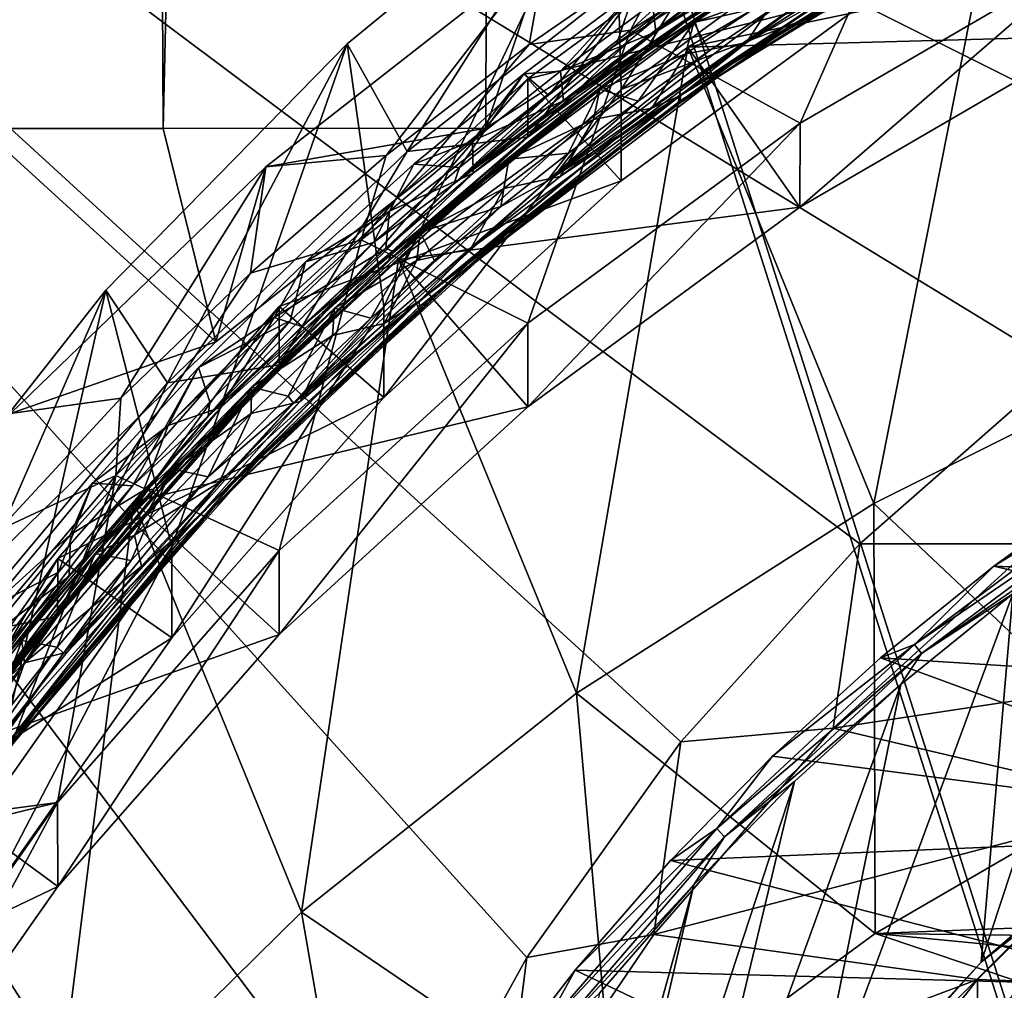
# Model space of a CAD drawing. Header units: metres. Extents: x -22 to 22, y 0 to 204.
# Tile 67 of 256: x -9.07 to -5.57, y 23.6 to 27.05. Entities that reach past the tile are written whole.
import ezdxf

# ---------------------------------------------------------------- set-up
doc = ezdxf.new("R2010")
doc.units = ezdxf.units.M
doc.layers.add('solid_002_SW0002', color=7, linetype='CONTINUOUS')
doc.layers.add('solid_002_SW0002_01', color=7, linetype='CONTINUOUS')

msp = doc.modelspace()

# ---------------------------------------------------------------- linework, layer by layer
at = {"layer": 'solid_002_SW0002'}
for points in [[(-9.686005, 26.66, 204.129562), (-10.630569, 87.865463, 203.982971), (-8.921941, 87.865463, 203.380829)], [(-9.205928, 26.66, 203.952621), (-9.686005, 26.66, 204.129562), (-8.921941, 87.865463, 203.380829)], [(-8.561248, 26.66, 203.730957), (-9.205928, 26.66, 203.952621), (-8.921941, 87.865463, 203.380829)], [(-8.561248, 26.66, 203.730957), (-8.921941, 87.865463, 203.380829), (-7.177876, 87.865463, 202.884537)], [(-7.415728, 26.660282, 203.381119), (-8.561248, 26.66, 203.730957), (-7.177876, 87.865463, 202.884537)], [(-6.472106, 27.265345, 203.126556), (-7.415728, 26.660282, 203.381119), (-7.177876, 87.865463, 202.884537)], [(-10.401688, 38.78968, 222.258194), (-0.000125, 39.062069, 222.530045), (-0.000125, 6.009099, 222.530045)], [(-10.452005, 38.787876, 222.256866), (-10.401688, 38.78968, 222.258194), (-0.000125, 6.009099, 222.530045)], [(-10.250982, 9.179632, 222.262131), (-10.452005, 38.787876, 222.256866), (-0.000125, 6.009099, 222.530045)], [(15.431576, 33.648762, 223.952362), (-15.431306, 33.548271, 223.951843), (-15.319921, 9.159238, 223.824142)], [(-13.809333, 30.964565, 211.285019), (-8.497234, 19.261026, 214.276962), (-8.466165, 20.199457, 214.024673)], [(-11.075729, 19.153803, 214.375595), (-8.497234, 19.261026, 214.276962), (-13.809333, 30.964565, 211.285019)], [(-13.809333, 30.964565, 211.285019), (-8.466165, 20.199457, 214.024673), (-8.326499, 21.119349, 213.774399)], [(-13.809333, 30.964565, 211.285019), (-8.326499, 21.119349, 213.774399), (-8.077396, 22.023609, 213.52536)], [(-13.809333, 30.964565, 211.285019), (-8.077396, 22.023609, 213.52536), (-7.724753, 22.890469, 213.283524)], [(-13.809333, 30.964565, 211.285019), (-7.724753, 22.890469, 213.283524), (-7.27027, 23.715725, 213.050079)], [(-13.809333, 30.964565, 211.285019), (-7.27027, 23.715725, 213.050079), (-6.722707, 24.482187, 212.829865)], [(-13.809333, 30.964565, 211.285019), (-6.722707, 24.482187, 212.829865), (-6.087224, 25.18458, 212.62442)], [(-13.809333, 30.964565, 211.285019), (-6.087224, 25.18458, 212.62442), (-5.372147, 25.811569, 212.437042)], [(-13.809333, 30.964565, 211.285019), (-5.372147, 25.811569, 212.437042), (-4.589038, 26.354868, 212.270233)], [(-13.809333, 30.964565, 211.285019), (-4.589038, 26.354868, 212.270233), (-3.743246, 26.809376, 212.125519)], [(-13.809333, 30.964565, 211.285019), (-3.743246, 26.809376, 212.125519), (-2.852415, 27.166262, 212.005737)], [(-6.935052, 26.797539, 209.956665), (-6.959676, 27.73785, 209.704697), (-5.929723, 28.412813, 209.523849)], [(-6.008324, 27.476284, 209.774796), (-6.935052, 26.797539, 209.956665), (-5.929723, 28.412813, 209.523849)], [(-4.91412, 25.889917, 196.155457), (-5.589537, 27.592836, 203.790726), (-4.417859, 28.116138, 203.650497)], [(-7.778106, 26.027437, 210.16301), (-7.908118, 26.960035, 209.913116), (-6.959676, 27.73785, 209.704697)], [(-7.695002, 26.578527, 207.728653), (-6.959676, 27.73785, 209.704697), (-7.908118, 26.960035, 209.913116)], [(-6.935052, 26.797539, 209.956665), (-7.778106, 26.027437, 210.16301), (-6.959676, 27.73785, 209.704697)], [(-6.759531, 27.310246, 207.532593), (-6.959676, 27.73785, 209.704697), (-7.695002, 26.578527, 207.728653)], [(-6.901528, 27.008532, 205.469421), (-6.733151, 27.324919, 205.156601), (-6.187233, 27.662113, 205.066254)], [(-5.869868, 27.652624, 205.296844), (-6.901528, 27.008532, 205.469421), (-6.187233, 27.662113, 205.066254)], [(-5.723055, 27.660645, 206.991425), (-6.703855, 27.042482, 207.173096), (-6.135728, 27.441326, 207.091919)], [(-5.723055, 27.660645, 206.991425), (-6.350715, 27.269981, 207.075577), (-6.703855, 27.042482, 207.173096)], [(-6.299302, 26.678919, 205.226166), (-6.901528, 27.008532, 205.469421), (-5.869868, 27.652624, 205.296844)], [(-6.299302, 26.678919, 205.226166), (-5.869868, 27.652624, 205.296844), (-5.257773, 27.284222, 205.06398)], [(-6.824737, 26.965206, 207.063675), (-5.848917, 27.595247, 206.878769), (-6.811472, 27.002581, 207.030853)], [(-5.870752, 27.565525, 206.91748), (-5.848917, 27.595247, 206.878769), (-6.824737, 26.965206, 207.063675)], [(-5.848917, 27.595247, 206.878769), (-6.475506, 27.23414, 206.96312), (-6.811472, 27.002581, 207.030853)], [(-6.038119, 25.328268, 196.305954), (-6.698517, 26.948174, 203.963455), (-5.589537, 27.592836, 203.790726)], [(-4.154926, 27.479124, 203.821182), (-5.589537, 27.592836, 203.790726), (-6.698517, 26.948174, 203.963455)], [(-4.91412, 25.889917, 196.155457), (-6.038119, 25.328268, 196.305954), (-5.589537, 27.592836, 203.790726)], [(-6.843242, 26.932913, 207.103104), (-5.870752, 27.565525, 206.91748), (-6.824737, 26.965206, 207.063675)], [(-6.497749, 27.167707, 207.069656), (-5.870752, 27.565525, 206.91748), (-6.843242, 26.932913, 207.103104)], [(-7.266963, 26.628372, 207.879669), (-7.266074, 26.835869, 208.652298), (-6.300061, 27.545233, 208.462219)], [(-6.299302, 27.338907, 207.689285), (-7.266963, 26.628372, 207.879669), (-6.300061, 27.545233, 208.462219)], [(-6.008378, 27.152723, 208.567398), (-6.300061, 27.545233, 208.462219), (-7.266074, 26.835869, 208.652298)], [(-5.478396, 27.533953, 205.98111), (-6.472556, 26.941084, 206.155884), (-5.963524, 27.285307, 206.0905)], [(-5.478396, 27.533953, 205.98111), (-6.350262, 27.008873, 206.099915), (-6.472556, 26.941084, 206.155884)], [(-5.478396, 27.533953, 205.98111), (-5.832278, 27.325838, 206.006622), (-6.350262, 27.008873, 206.099915)], [(-6.008378, 27.152723, 208.567398), (-6.935052, 26.797539, 209.956665), (-6.008324, 27.476284, 209.774796)], [(-4.154926, 27.479124, 203.821182), (-6.698517, 26.948174, 203.963455), (-5.256842, 26.986977, 203.953064)], [(-6.574963, 26.855249, 206.114243), (-5.592296, 27.456179, 205.937347), (-5.746036, 27.376686, 205.925659)], [(-5.832278, 27.325838, 206.006622), (-5.592296, 27.456179, 205.937347), (-6.574963, 26.855249, 206.114243)], [(-6.703855, 27.042482, 207.173096), (-7.095085, 26.778818, 207.285812), (-6.135728, 27.441326, 207.091919)], [(-6.135728, 27.441326, 207.091919), (-7.095085, 26.778818, 207.285812), (-6.588895, 27.180155, 207.199371)], [(-6.724697, 26.776419, 206.072067), (-5.743224, 27.395208, 205.890259), (-6.490848, 26.963812, 205.995361)], [(-5.746036, 27.376686, 205.925659), (-5.743224, 27.395208, 205.890259), (-6.724697, 26.776419, 206.072067)], [(-5.743224, 27.395208, 205.890259), (-6.144955, 27.184965, 205.930466), (-6.490848, 26.963812, 205.995361)], [(-6.725182, 26.75741, 206.10762), (-5.746036, 27.376686, 205.925659), (-6.724697, 26.776419, 206.072067)], [(-6.574963, 26.855249, 206.114243), (-5.746036, 27.376686, 205.925659), (-6.725182, 26.75741, 206.10762)], [(-6.759531, 27.310246, 207.532593), (-7.695002, 26.578527, 207.728653), (-7.266963, 26.628372, 207.879669)], [(-6.759531, 27.310246, 207.532593), (-7.266963, 26.628372, 207.879669), (-6.299302, 27.338907, 207.689285)], [(-6.733151, 27.324919, 205.156601), (-7.26198, 26.95784, 205.254959), (-7.199987, 27.303221, 205.162415)], [(-6.901528, 27.008532, 205.469421), (-7.26198, 26.95784, 205.254959), (-6.733151, 27.324919, 205.156601)], [(-6.350262, 27.008873, 206.099915), (-5.832278, 27.325838, 206.006622), (-6.574963, 26.855249, 206.114243)], [(-7.199987, 27.303221, 205.162415), (-8.197409, 26.523388, 205.371368), (-7.415728, 26.660282, 203.381119)], [(-7.769474, 26.564013, 205.360489), (-8.197409, 26.523388, 205.371368), (-7.199987, 27.303221, 205.162415)], [(-7.26198, 26.95784, 205.254959), (-7.769474, 26.564013, 205.360489), (-7.199987, 27.303221, 205.162415)], [(-7.199987, 27.303221, 205.162415), (-7.415728, 26.660282, 203.381119), (-6.472106, 27.265345, 203.126556)], [(-6.472556, 26.941084, 206.155884), (-6.931917, 26.641991, 206.279083), (-5.963524, 27.285307, 206.0905)], [(-5.963524, 27.285307, 206.0905), (-6.931917, 26.641991, 206.279083), (-6.240304, 27.14879, 206.16156)], [(-6.300068, 26.380541, 204.115555), (-6.299302, 26.678919, 205.226166), (-5.257773, 27.284222, 205.06398)], [(-5.256842, 26.986977, 203.953064), (-6.300068, 26.380541, 204.115555), (-5.257773, 27.284222, 205.06398)], [(-6.703855, 27.042482, 207.173096), (-6.350715, 27.269981, 207.075577), (-6.848903, 26.92692, 207.175995)], [(-6.848903, 26.92692, 207.175995), (-6.350715, 27.269981, 207.075577), (-6.497749, 27.167707, 207.069656)], [(-6.370816, 27.147623, 205.881042), (-6.335897, 27.261387, 206.216202), (-6.677509, 27.036325, 206.282181)], [(-6.365206, 27.106571, 206.196838), (-6.677509, 27.036325, 206.282181), (-6.335897, 27.261387, 206.216202)], [(-6.823622, 27.103146, 206.940903), (-6.811472, 27.002581, 207.030853), (-6.475506, 27.23414, 206.96312)], [(-7.095085, 26.778818, 207.285812), (-7.528942, 26.463202, 207.408463), (-6.588895, 27.180155, 207.199371)], [(-6.588895, 27.180155, 207.199371), (-7.528942, 26.463202, 207.408463), (-6.702302, 27.140196, 207.233963)], [(-7.432188, 26.466885, 207.2742), (-6.497749, 27.167707, 207.069656), (-6.843242, 26.932913, 207.103104)], [(-6.848903, 26.92692, 207.175995), (-6.497749, 27.167707, 207.069656), (-7.432188, 26.466885, 207.2742)], [(-6.490848, 26.963812, 205.995361), (-6.144955, 27.184965, 205.930466), (-6.370816, 27.147623, 205.881042)], [(-7.528942, 26.463202, 207.408463), (-6.950439, 26.961952, 207.286057), (-6.702302, 27.140196, 207.233963)], [(-7.280178, 26.854189, 207.381851), (-6.887248, 27.14934, 207.295822), (-7.193266, 26.777403, 207.33989)], [(-7.280178, 26.854189, 207.381851), (-7.150269, 26.863169, 207.010941), (-6.887248, 27.14934, 207.295822)], [(-6.008378, 27.152723, 208.567398), (-7.266074, 26.835869, 208.652298), (-6.935148, 26.473934, 208.749268)], [(-6.931917, 26.641991, 206.279083), (-7.199538, 26.472197, 206.35939), (-6.240304, 27.14879, 206.16156)], [(-6.240304, 27.14879, 206.16156), (-7.199538, 26.472197, 206.35939), (-6.365206, 27.106571, 206.196838)], [(-6.887248, 27.14934, 207.295822), (-6.950439, 26.961952, 207.286057), (-7.193266, 26.777403, 207.33989)], [(-6.887248, 27.14934, 207.295822), (-7.150269, 26.863169, 207.010941), (-6.823622, 27.103146, 206.940903)], [(-6.887248, 27.14934, 207.295822), (-6.702302, 27.140196, 207.233963), (-6.950439, 26.961952, 207.286057)], [(-6.008378, 27.152723, 208.567398), (-6.935148, 26.473934, 208.749268), (-6.935052, 26.797539, 209.956665)], [(-6.70626, 26.925024, 205.946289), (-6.370816, 27.147623, 205.881042), (-6.677509, 27.036325, 206.282181)], [(-6.490848, 26.963812, 205.995361), (-6.370816, 27.147623, 205.881042), (-6.70626, 26.925024, 205.946289)], [(-7.199538, 26.472197, 206.35939), (-6.622475, 26.935305, 206.24704), (-6.365206, 27.106571, 206.196838)], [(-6.823622, 27.103146, 206.940903), (-7.150269, 26.863169, 207.010941), (-6.811472, 27.002581, 207.030853)], [(-6.622475, 26.935305, 206.24704), (-6.677509, 27.036325, 206.282181), (-6.365206, 27.106571, 206.196838)], [(-6.703855, 27.042482, 207.173096), (-7.631213, 26.313513, 207.385559), (-7.095085, 26.778818, 207.285812)], [(-6.703855, 27.042482, 207.173096), (-7.326783, 26.558567, 207.283417), (-7.631213, 26.313513, 207.385559)], [(-6.703855, 27.042482, 207.173096), (-6.848903, 26.92692, 207.175995), (-7.326783, 26.558567, 207.283417)], [(-6.70626, 26.925024, 205.946289), (-6.677509, 27.036325, 206.282181), (-7.010469, 26.799522, 206.351349)], [(-6.875055, 26.757065, 206.299164), (-7.010469, 26.799522, 206.351349), (-6.677509, 27.036325, 206.282181)], [(-6.875055, 26.757065, 206.299164), (-6.677509, 27.036325, 206.282181), (-6.622475, 26.935305, 206.24704)], [(-6.901528, 27.008532, 205.469421), (-7.858139, 26.264168, 205.668869), (-7.26198, 26.95784, 205.254959)], [(-7.266963, 25.968384, 205.416565), (-7.858139, 26.264168, 205.668869), (-6.901528, 27.008532, 205.469421)], [(-7.266963, 25.968384, 205.416565), (-6.901528, 27.008532, 205.469421), (-6.299302, 26.678919, 205.226166)], [(-7.150269, 26.863169, 207.010941), (-7.140196, 26.758043, 207.102188), (-6.811472, 27.002581, 207.030853)], [(-6.824737, 26.965206, 207.063675), (-6.811472, 27.002581, 207.030853), (-7.140196, 26.758043, 207.102188)], [(-6.848457, 26.66584, 206.200317), (-6.350262, 27.008873, 206.099915), (-6.574963, 26.855249, 206.114243)], [(-6.472556, 26.941084, 206.155884), (-6.350262, 27.008873, 206.099915), (-6.848457, 26.66584, 206.200317)], [(-8.530737, 25.173885, 210.391708), (-8.765536, 26.085392, 210.147476), (-7.908118, 26.960035, 209.913116)], [(-8.546165, 25.756367, 207.948944), (-7.908118, 26.960035, 209.913116), (-8.765536, 26.085392, 210.147476)], [(-7.695002, 26.578527, 207.728653), (-7.908118, 26.960035, 209.913116), (-8.546165, 25.756367, 207.948944)], [(-7.778106, 26.027437, 210.16301), (-8.530737, 25.173885, 210.391708), (-7.908118, 26.960035, 209.913116)], [(-7.858139, 26.264168, 205.668869), (-7.769474, 26.564013, 205.360489), (-7.26198, 26.95784, 205.254959)], [(-7.746652, 26.224152, 207.279449), (-6.824737, 26.965206, 207.063675), (-7.460487, 26.501318, 207.176926)], [(-6.843242, 26.932913, 207.103104), (-6.824737, 26.965206, 207.063675), (-7.746652, 26.224152, 207.279449)], [(-7.528942, 26.463202, 207.408463), (-7.193266, 26.777403, 207.33989), (-6.950439, 26.961952, 207.286057)], [(-6.824737, 26.965206, 207.063675), (-7.140196, 26.758043, 207.102188), (-7.460487, 26.501318, 207.176926)], [(-6.825977, 26.732027, 206.063156), (-6.490848, 26.963812, 205.995361), (-6.70626, 26.925024, 205.946289)], [(-6.724697, 26.776419, 206.072067), (-6.490848, 26.963812, 205.995361), (-6.825977, 26.732027, 206.063156)], [(-5.256842, 26.986977, 203.953064), (-6.698517, 26.948174, 203.963455), (-6.300068, 26.380541, 204.115555)], [(-7.761642, 26.189365, 207.319595), (-6.843242, 26.932913, 207.103104), (-7.746652, 26.224152, 207.279449)], [(-7.432188, 26.466885, 207.2742), (-6.843242, 26.932913, 207.103104), (-7.761642, 26.189365, 207.319595)], [(-7.094193, 24.654846, 196.486404), (-7.725541, 26.193998, 204.165543), (-6.698517, 26.948174, 203.963455)], [(-6.300068, 26.380541, 204.115555), (-6.698517, 26.948174, 203.963455), (-7.725541, 26.193998, 204.165543)], [(-7.326783, 26.558567, 207.283417), (-6.848903, 26.92692, 207.175995), (-7.432188, 26.466885, 207.2742)], [(-6.472556, 26.941084, 206.155884), (-7.413366, 26.239054, 206.360825), (-6.931917, 26.641991, 206.279083)], [(-6.472556, 26.941084, 206.155884), (-7.326339, 26.297523, 206.307724), (-7.413366, 26.239054, 206.360825)], [(-6.472556, 26.941084, 206.155884), (-6.848457, 26.66584, 206.200317), (-7.326339, 26.297523, 206.307724)], [(-7.199538, 26.472197, 206.35939), (-6.875055, 26.757065, 206.299164), (-6.622475, 26.935305, 206.24704)], [(-6.038119, 25.328268, 196.305954), (-7.094193, 24.654846, 196.486404), (-6.698517, 26.948174, 203.963455)], [(-7.033277, 26.691082, 206.014587), (-6.70626, 26.925024, 205.946289), (-7.010469, 26.799522, 206.351349)], [(-6.825977, 26.732027, 206.063156), (-6.70626, 26.925024, 205.946289), (-7.033277, 26.691082, 206.014587)], [(-7.670886, 26.533037, 207.47522), (-7.280178, 26.854189, 207.381851), (-7.508676, 26.521629, 207.414322)], [(-7.670886, 26.533037, 207.47522), (-7.462875, 26.616093, 207.08284), (-7.280178, 26.854189, 207.381851)], [(-7.280178, 26.854189, 207.381851), (-7.193266, 26.777403, 207.33989), (-7.508676, 26.521629, 207.414322)], [(-7.505028, 26.145485, 206.321274), (-6.574963, 26.855249, 206.114243), (-6.725182, 26.75741, 206.10762)], [(-6.848457, 26.66584, 206.200317), (-6.574963, 26.855249, 206.114243), (-7.505028, 26.145485, 206.321274)], [(-7.150269, 26.863169, 207.010941), (-7.462875, 26.616093, 207.08284), (-7.140196, 26.758043, 207.102188)], [(-7.280178, 26.854189, 207.381851), (-7.462875, 26.616093, 207.08284), (-7.150269, 26.863169, 207.010941)], [(-8.149389, 25.820961, 208.096008), (-8.149942, 26.02739, 208.868927), (-7.266074, 26.835869, 208.652298)], [(-6.935148, 26.473934, 208.749268), (-7.266074, 26.835869, 208.652298), (-8.149942, 26.02739, 208.868927)], [(-7.266963, 26.628372, 207.879669), (-8.149389, 25.820961, 208.096008), (-7.266074, 26.835869, 208.652298)], [(-7.778129, 25.703905, 208.955597), (-7.778106, 26.027437, 210.16301), (-6.935052, 26.797539, 209.956665)], [(-6.935148, 26.473934, 208.749268), (-7.778129, 25.703905, 208.955597), (-6.935052, 26.797539, 209.956665)], [(-7.033277, 26.691082, 206.014587), (-7.010469, 26.799522, 206.351349), (-7.334339, 26.551291, 206.42363)], [(-7.121939, 26.572575, 206.353012), (-7.334339, 26.551291, 206.42363), (-7.010469, 26.799522, 206.351349)], [(-7.121939, 26.572575, 206.353012), (-7.010469, 26.799522, 206.351349), (-6.875055, 26.757065, 206.299164)], [(-7.631213, 26.313513, 207.385559), (-7.996861, 26.005625, 207.510559), (-7.095085, 26.778818, 207.285812)], [(-7.095085, 26.778818, 207.285812), (-7.996861, 26.005625, 207.510559), (-7.528942, 26.463202, 207.408463)], [(-7.652823, 26.046978, 206.284607), (-6.724697, 26.776419, 206.072067), (-7.469253, 26.233837, 206.208344)], [(-6.725182, 26.75741, 206.10762), (-6.724697, 26.776419, 206.072067), (-7.652823, 26.046978, 206.284607)], [(-7.650993, 26.027565, 206.320282), (-6.725182, 26.75741, 206.10762), (-7.652823, 26.046978, 206.284607)], [(-7.505028, 26.145485, 206.321274), (-6.725182, 26.75741, 206.10762), (-7.650993, 26.027565, 206.320282)], [(-7.528942, 26.463202, 207.408463), (-7.508676, 26.521629, 207.414322), (-7.193266, 26.777403, 207.33989)], [(-6.724697, 26.776419, 206.072067), (-7.15199, 26.488756, 206.13414), (-7.469253, 26.233837, 206.208344)], [(-7.462875, 26.616093, 207.08284), (-7.460487, 26.501318, 207.176926), (-7.140196, 26.758043, 207.102188)], [(-7.199538, 26.472197, 206.35939), (-7.121939, 26.572575, 206.353012), (-6.875055, 26.757065, 206.299164)], [(-6.724697, 26.776419, 206.072067), (-6.825977, 26.732027, 206.063156), (-7.15199, 26.488756, 206.13414)], [(-7.15199, 26.488756, 206.13414), (-6.825977, 26.732027, 206.063156), (-7.033277, 26.691082, 206.014587)], [(-7.351465, 26.446091, 206.085907), (-7.033277, 26.691082, 206.014587), (-7.334339, 26.551291, 206.42363)], [(-7.15199, 26.488756, 206.13414), (-7.033277, 26.691082, 206.014587), (-7.351465, 26.446091, 206.085907)], [(-7.266083, 25.671175, 204.305634), (-7.266963, 25.968384, 205.416565), (-6.299302, 26.678919, 205.226166)], [(-6.300068, 26.380541, 204.115555), (-7.266083, 25.671175, 204.305634), (-6.299302, 26.678919, 205.226166)], [(-8.374232, 25.902502, 203.681625), (-9.205928, 26.66, 203.952621), (-8.561248, 26.66, 203.730957)], [(-8.374232, 25.902502, 203.681625), (-9.186198, 25.111742, 203.962585), (-9.205928, 26.66, 203.952621)], [(-8.374232, 25.902502, 203.681625), (-8.561248, 26.66, 203.730957), (-7.415728, 26.660282, 203.381119)], [(-8.197409, 26.523388, 205.371368), (-8.374232, 25.902502, 203.681625), (-7.415728, 26.660282, 203.381119)], [(-7.326339, 26.297523, 206.307724), (-6.848457, 26.66584, 206.200317), (-7.505028, 26.145485, 206.321274)], [(-7.695002, 26.578527, 207.728653), (-8.149389, 25.820961, 208.096008), (-7.266963, 26.628372, 207.879669)], [(-7.413366, 26.239054, 206.360825), (-7.8452, 25.887522, 206.498627), (-6.931917, 26.641991, 206.279083)], [(-6.931917, 26.641991, 206.279083), (-7.8452, 25.887522, 206.498627), (-7.199538, 26.472197, 206.35939)], [(-7.462875, 26.616093, 207.08284), (-7.757611, 26.366131, 207.155411), (-7.460487, 26.501318, 207.176926)], [(-7.670886, 26.533037, 207.47522), (-7.757611, 26.366131, 207.155411), (-7.462875, 26.616093, 207.08284)], [(-7.695002, 26.578527, 207.728653), (-8.546165, 25.756367, 207.948944), (-8.149389, 25.820961, 208.096008)], [(-7.769474, 26.564013, 205.360489), (-8.251688, 26.146231, 205.472427), (-8.197409, 26.523388, 205.371368)], [(-7.858139, 26.264168, 205.668869), (-8.251688, 26.146231, 205.472427), (-7.769474, 26.564013, 205.360489)], [(-7.631213, 26.313513, 207.385559), (-7.326783, 26.558567, 207.283417), (-8.220137, 25.74724, 207.51886)], [(-8.220137, 25.74724, 207.51886), (-7.326783, 26.558567, 207.283417), (-7.432188, 26.466885, 207.2742)], [(-7.351465, 26.446091, 206.085907), (-7.334339, 26.551291, 206.42363), (-7.648693, 26.291964, 206.498947)], [(-7.362269, 26.382586, 206.408356), (-7.648693, 26.291964, 206.498947), (-7.334339, 26.551291, 206.42363)], [(-7.362269, 26.382586, 206.408356), (-7.334339, 26.551291, 206.42363), (-7.121939, 26.572575, 206.353012)], [(-7.199538, 26.472197, 206.35939), (-7.362269, 26.382586, 206.408356), (-7.121939, 26.572575, 206.353012)], [(-8.197409, 26.523388, 205.371368), (-9.103659, 25.64748, 205.606079), (-8.374232, 25.902502, 203.681625)], [(-8.711297, 25.701994, 205.591461), (-9.103659, 25.64748, 205.606079), (-8.197409, 26.523388, 205.371368)], [(-8.251688, 26.146231, 205.472427), (-8.711297, 25.701994, 205.591461), (-8.197409, 26.523388, 205.371368)], [(-8.055446, 26.186708, 207.575638), (-7.670886, 26.533037, 207.47522), (-7.814405, 26.25485, 207.491791)], [(-8.055446, 26.186708, 207.575638), (-7.757611, 26.366131, 207.155411), (-7.670886, 26.533037, 207.47522)], [(-7.670886, 26.533037, 207.47522), (-7.508676, 26.521629, 207.414322), (-7.814405, 26.25485, 207.491791)], [(-7.528942, 26.463202, 207.408463), (-7.814405, 26.25485, 207.491791), (-7.508676, 26.521629, 207.414322)], [(-6.935148, 26.473934, 208.749268), (-8.149942, 26.02739, 208.868927), (-7.778129, 25.703905, 208.955597)], [(-7.8452, 25.887522, 206.498627), (-8.098934, 25.684544, 206.58815), (-7.199538, 26.472197, 206.35939)], [(-7.199538, 26.472197, 206.35939), (-8.098934, 25.684544, 206.58815), (-7.362269, 26.382586, 206.408356)], [(-7.757611, 26.366131, 207.155411), (-7.770737, 26.233635, 207.254684), (-7.460487, 26.501318, 207.176926)], [(-7.746652, 26.224152, 207.279449), (-7.460487, 26.501318, 207.176926), (-7.770737, 26.233635, 207.254684)], [(-7.469253, 26.233837, 206.208344), (-7.15199, 26.488756, 206.13414), (-7.351465, 26.446091, 206.085907)], [(-7.996861, 26.005625, 207.510559), (-8.401119, 25.638294, 207.647522), (-7.528942, 26.463202, 207.408463)], [(-7.528942, 26.463202, 207.408463), (-8.401119, 25.638294, 207.647522), (-7.814405, 26.25485, 207.491791)], [(-8.3019, 25.659206, 207.508438), (-7.432188, 26.466885, 207.2742), (-7.761642, 26.189365, 207.319595)], [(-8.220137, 25.74724, 207.51886), (-7.432188, 26.466885, 207.2742), (-8.3019, 25.659206, 207.508438)], [(-7.660437, 26.19035, 206.160187), (-7.351465, 26.446091, 206.085907), (-7.648693, 26.291964, 206.498947)], [(-7.469253, 26.233837, 206.208344), (-7.351465, 26.446091, 206.085907), (-7.660437, 26.19035, 206.160187)], [(-7.757611, 26.366131, 207.155411), (-8.16736, 25.988157, 207.264908), (-7.770737, 26.233635, 207.254684)], [(-8.055446, 26.186708, 207.575638), (-8.16736, 25.988157, 207.264908), (-7.757611, 26.366131, 207.155411)], [(-8.098934, 25.684544, 206.58815), (-7.596165, 26.187147, 206.465179), (-7.362269, 26.382586, 206.408356)], [(-6.300068, 26.380541, 204.115555), (-7.725541, 26.193998, 204.165543), (-7.266083, 25.671175, 204.305634)], [(-7.596165, 26.187147, 206.465179), (-7.648693, 26.291964, 206.498947), (-7.362269, 26.382586, 206.408356)], [(-7.631213, 26.313513, 207.385559), (-8.487762, 25.478876, 207.627274), (-7.996861, 26.005625, 207.510559)], [(-7.631213, 26.313513, 207.385559), (-8.220137, 25.74724, 207.51886), (-8.487762, 25.478876, 207.627274)], [(-8.219718, 25.486259, 206.543167), (-7.326339, 26.297523, 206.307724), (-7.505028, 26.145485, 206.321274)], [(-7.413366, 26.239054, 206.360825), (-7.326339, 26.297523, 206.307724), (-8.219718, 25.486259, 206.543167)], [(-7.858139, 26.264168, 205.668869), (-8.729296, 25.427626, 205.893021), (-8.251688, 26.146231, 205.472427)], [(-8.149389, 25.160973, 205.632904), (-8.729296, 25.427626, 205.893021), (-7.858139, 26.264168, 205.668869)], [(-8.149389, 25.160973, 205.632904), (-7.858139, 26.264168, 205.668869), (-7.266963, 25.968384, 205.416565)], [(-7.660437, 26.19035, 206.160187), (-7.648693, 26.291964, 206.498947), (-7.953125, 26.021885, 206.577255)], [(-7.823858, 25.986174, 206.523529), (-7.953125, 26.021885, 206.577255), (-7.648693, 26.291964, 206.498947)], [(-7.823858, 25.986174, 206.523529), (-7.648693, 26.291964, 206.498947), (-7.596165, 26.187147, 206.465179)], [(-8.595354, 25.378775, 207.524078), (-7.746652, 26.224152, 207.279449), (-8.356058, 25.669968, 207.417923)], [(-7.761642, 26.189365, 207.319595), (-7.746652, 26.224152, 207.279449), (-8.595354, 25.378775, 207.524078)], [(-8.401119, 25.638294, 207.647522), (-8.110304, 25.97714, 207.572266), (-7.814405, 26.25485, 207.491791)], [(-7.746652, 26.224152, 207.279449), (-8.069427, 25.956316, 207.335068), (-8.356058, 25.669968, 207.417923)], [(-7.413366, 26.239054, 206.360825), (-8.28922, 25.428799, 206.595825), (-7.8452, 25.887522, 206.498627)], [(-7.413366, 26.239054, 206.360825), (-8.219718, 25.486259, 206.543167), (-8.28922, 25.428799, 206.595825)], [(-8.16736, 25.988157, 207.264908), (-8.069427, 25.956316, 207.335068), (-7.770737, 26.233635, 207.254684)], [(-8.055446, 26.186708, 207.575638), (-7.814405, 26.25485, 207.491791), (-8.110304, 25.97714, 207.572266)], [(-7.746652, 26.224152, 207.279449), (-7.770737, 26.233635, 207.254684), (-8.069427, 25.956316, 207.335068)], [(-7.777183, 25.967665, 206.285675), (-7.469253, 26.233837, 206.208344), (-7.660437, 26.19035, 206.160187)], [(-7.652823, 26.046978, 206.284607), (-7.469253, 26.233837, 206.208344), (-7.777183, 25.967665, 206.285675)], [(-8.070599, 23.877132, 196.694794), (-8.665379, 25.334351, 204.395874), (-7.725541, 26.193998, 204.165543)], [(-7.266083, 25.671175, 204.305634), (-7.725541, 26.193998, 204.165543), (-8.665379, 25.334351, 204.395874)], [(-8.60611, 25.342022, 207.564774), (-7.761642, 26.189365, 207.319595), (-8.595354, 25.378775, 207.524078)], [(-8.3019, 25.659206, 207.508438), (-7.761642, 26.189365, 207.319595), (-8.60611, 25.342022, 207.564774)], [(-7.094193, 24.654846, 196.486404), (-8.070599, 23.877132, 196.694794), (-7.725541, 26.193998, 204.165543)], [(-7.959809, 25.924177, 206.237366), (-7.660437, 26.19035, 206.160187), (-7.953125, 26.021885, 206.577255)], [(-7.777183, 25.967665, 206.285675), (-7.660437, 26.19035, 206.160187), (-7.959809, 25.924177, 206.237366)], [(-8.435747, 25.810631, 207.684372), (-8.055446, 26.186708, 207.575638), (-8.110304, 25.97714, 207.572266)], [(-8.435747, 25.810631, 207.684372), (-8.16736, 25.988157, 207.264908), (-8.055446, 26.186708, 207.575638)], [(-8.098934, 25.684544, 206.58815), (-7.823858, 25.986174, 206.523529), (-7.596165, 26.187147, 206.465179)], [(-8.729296, 25.427626, 205.893021), (-8.711297, 25.701994, 205.591461), (-8.251688, 26.146231, 205.472427)], [(-8.368456, 25.329678, 206.557755), (-7.505028, 26.145485, 206.321274), (-7.650993, 26.027565, 206.320282)], [(-8.219718, 25.486259, 206.543167), (-7.505028, 26.145485, 206.321274), (-8.368456, 25.329678, 206.557755)], [(-9.184062, 24.24489, 210.64064), (-9.517815, 25.129511, 210.40361), (-8.765536, 26.085392, 210.147476)], [(-9.303696, 24.852772, 208.191071), (-8.765536, 26.085392, 210.147476), (-9.517815, 25.129511, 210.40361)], [(-8.546165, 25.756367, 207.948944), (-8.765536, 26.085392, 210.147476), (-9.303696, 24.852772, 208.191071)], [(-8.530737, 25.173885, 210.391708), (-9.184062, 24.24489, 210.64064), (-8.765536, 26.085392, 210.147476)], [(-8.936156, 24.926256, 208.335754), (-8.935847, 25.133234, 209.108505), (-8.149942, 26.02739, 208.868927)], [(-8.149389, 25.820961, 208.096008), (-8.936156, 24.926256, 208.335754), (-8.149942, 26.02739, 208.868927)], [(-7.778129, 25.703905, 208.955597), (-8.149942, 26.02739, 208.868927), (-8.935847, 25.133234, 209.108505)], [(-8.530672, 24.850441, 209.18428), (-8.530737, 25.173885, 210.391708), (-7.778106, 26.027437, 210.16301)], [(-7.778129, 25.703905, 208.955597), (-8.530672, 24.850441, 209.18428), (-7.778106, 26.027437, 210.16301)], [(-8.5103, 25.212013, 206.526367), (-7.652823, 26.046978, 206.284607), (-8.362791, 25.402796, 206.449234)], [(-7.650993, 26.027565, 206.320282), (-7.652823, 26.046978, 206.284607), (-8.5103, 25.212013, 206.526367)], [(-8.505891, 25.192492, 206.562103), (-7.650993, 26.027565, 206.320282), (-8.5103, 25.212013, 206.526367)], [(-8.368456, 25.329678, 206.557755), (-7.650993, 26.027565, 206.320282), (-8.505891, 25.192492, 206.562103)], [(-7.652823, 26.046978, 206.284607), (-8.075197, 25.690559, 206.365997), (-8.362791, 25.402796, 206.449234)], [(-7.959809, 25.924177, 206.237366), (-7.953125, 26.021885, 206.577255), (-8.247249, 25.74139, 206.658447)], [(-8.118046, 25.709484, 206.603699), (-8.247249, 25.74139, 206.658447), (-7.953125, 26.021885, 206.577255)], [(-8.118046, 25.709484, 206.603699), (-7.953125, 26.021885, 206.577255), (-7.823858, 25.986174, 206.523529)], [(-7.652823, 26.046978, 206.284607), (-7.777183, 25.967665, 206.285675), (-8.075197, 25.690559, 206.365997)], [(-8.487762, 25.478876, 207.627274), (-8.818497, 25.13159, 207.763062), (-7.996861, 26.005625, 207.510559)], [(-7.996861, 26.005625, 207.510559), (-8.818497, 25.13159, 207.763062), (-8.401119, 25.638294, 207.647522)], [(-8.16736, 25.988157, 207.264908), (-8.543882, 25.605345, 207.375534), (-8.356058, 25.669968, 207.417923)], [(-8.435747, 25.810631, 207.684372), (-8.543882, 25.605345, 207.375534), (-8.16736, 25.988157, 207.264908)], [(-8.16736, 25.988157, 207.264908), (-8.356058, 25.669968, 207.417923), (-8.069427, 25.956316, 207.335068)], [(-8.098934, 25.684544, 206.58815), (-8.118046, 25.709484, 206.603699), (-7.823858, 25.986174, 206.523529)], [(-8.435747, 25.810631, 207.684372), (-8.110304, 25.97714, 207.572266), (-8.39612, 25.688622, 207.655716)], [(-8.401119, 25.638294, 207.647522), (-8.39612, 25.688622, 207.655716), (-8.110304, 25.97714, 207.572266)], [(-8.149956, 24.86269, 204.522263), (-8.149389, 25.160973, 205.632904), (-7.266963, 25.968384, 205.416565)], [(-7.266083, 25.671175, 204.305634), (-8.149956, 24.86269, 204.522263), (-7.266963, 25.968384, 205.416565)], [(-8.075197, 25.690559, 206.365997), (-7.777183, 25.967665, 206.285675), (-7.959809, 25.924177, 206.237366)], [(-8.249197, 25.647911, 206.317322), (-7.959809, 25.924177, 206.237366), (-8.247249, 25.74139, 206.658447)], [(-8.075197, 25.690559, 206.365997), (-7.959809, 25.924177, 206.237366), (-8.249197, 25.647911, 206.317322)], [(-9.103659, 25.64748, 205.606079), (-9.186198, 25.111742, 203.962585), (-8.374232, 25.902502, 203.681625)], [(-8.28922, 25.428799, 206.595825), (-8.682199, 25.030186, 206.746567), (-7.8452, 25.887522, 206.498627)], [(-7.8452, 25.887522, 206.498627), (-8.682199, 25.030186, 206.746567), (-8.098934, 25.684544, 206.58815)], [(-5.034394, 24.381626, 195.851318), (-6.038119, 25.328268, 196.305954), (-4.91412, 25.889917, 196.155457)], [(-8.546165, 25.756367, 207.948944), (-8.936156, 24.926256, 208.335754), (-8.149389, 25.820961, 208.096008)], [(-8.812482, 25.399921, 207.802841), (-8.435747, 25.810631, 207.684372), (-8.670512, 25.390619, 207.74173)], [(-8.812482, 25.399921, 207.802841), (-8.543882, 25.605345, 207.375534), (-8.435747, 25.810631, 207.684372)], [(-8.435747, 25.810631, 207.684372), (-8.39612, 25.688622, 207.655716), (-8.670512, 25.390619, 207.74173)], [(-5.463736, 25.184349, 210.388916), (-5.372147, 25.811569, 212.437042), (-6.087224, 25.18458, 212.62442)], [(-8.546165, 25.756367, 207.948944), (-9.303696, 24.852772, 208.191071), (-8.936156, 24.926256, 208.335754)], [(-8.487762, 25.478876, 207.627274), (-8.220137, 25.74724, 207.51886), (-9.016296, 24.847557, 207.778427)], [(-9.016296, 24.847557, 207.778427), (-8.220137, 25.74724, 207.51886), (-8.3019, 25.659206, 207.508438)], [(-8.249197, 25.647911, 206.317322), (-8.247249, 25.74139, 206.658447), (-8.53067, 25.450851, 206.742401)], [(-8.401756, 25.422604, 206.686661), (-8.53067, 25.450851, 206.742401), (-8.247249, 25.74139, 206.658447)], [(-8.401756, 25.422604, 206.686661), (-8.247249, 25.74139, 206.658447), (-8.118046, 25.709484, 206.603699)], [(-8.711297, 25.701994, 205.591461), (-9.146427, 25.233572, 205.71698), (-9.103659, 25.64748, 205.606079)], [(-8.729296, 25.427626, 205.893021), (-9.146427, 25.233572, 205.71698), (-8.711297, 25.701994, 205.591461)], [(-7.778129, 25.703905, 208.955597), (-8.935847, 25.133234, 209.108505), (-8.530672, 24.850441, 209.18428)], [(-8.098934, 25.684544, 206.58815), (-8.401756, 25.422604, 206.686661), (-8.118046, 25.709484, 206.603699)], [(-8.682199, 25.030186, 206.746567), (-8.915451, 24.796396, 206.844559), (-8.098934, 25.684544, 206.58815)], [(-8.098934, 25.684544, 206.58815), (-8.915451, 24.796396, 206.844559), (-8.401756, 25.422604, 206.686661)], [(-8.401119, 25.638294, 207.647522), (-8.670512, 25.390619, 207.74173), (-8.39612, 25.688622, 207.655716)], [(-7.266083, 25.671175, 204.305634), (-8.665379, 25.334351, 204.395874), (-8.149956, 24.86269, 204.522263)], [(-8.543882, 25.605345, 207.375534), (-8.63102, 25.374475, 207.503235), (-8.356058, 25.669968, 207.417923)], [(-8.595354, 25.378775, 207.524078), (-8.356058, 25.669968, 207.417923), (-8.63102, 25.374475, 207.503235)], [(-8.362791, 25.402796, 206.449234), (-8.075197, 25.690559, 206.365997), (-8.249197, 25.647911, 206.317322)], [(-8.818497, 25.13159, 207.763062), (-9.183753, 24.717102, 207.912979), (-8.401119, 25.638294, 207.647522)], [(-8.401119, 25.638294, 207.647522), (-9.183753, 24.717102, 207.912979), (-8.670512, 25.390619, 207.74173)], [(-9.085173, 24.755928, 207.768921), (-8.3019, 25.659206, 207.508438), (-8.60611, 25.342022, 207.564774)], [(-9.016296, 24.847557, 207.778427), (-8.3019, 25.659206, 207.508438), (-9.085173, 24.755928, 207.768921)], [(-8.663739, 25.215351, 206.442261), (-8.249197, 25.647911, 206.317322), (-8.53067, 25.450851, 206.742401)], [(-8.362791, 25.402796, 206.449234), (-8.249197, 25.647911, 206.317322), (-8.663739, 25.215351, 206.442261)], [(-8.543882, 25.605345, 207.375534), (-8.890396, 25.218082, 207.487167), (-8.63102, 25.374475, 207.503235)], [(-8.812482, 25.399921, 207.802841), (-8.890396, 25.218082, 207.487167), (-8.543882, 25.605345, 207.375534)], [(-8.487762, 25.478876, 207.627274), (-9.25311, 24.550261, 207.894745), (-8.818497, 25.13159, 207.763062)], [(-8.487762, 25.478876, 207.627274), (-9.016296, 24.847557, 207.778427), (-9.25311, 24.550261, 207.894745)], [(-9.015927, 24.586618, 206.802719), (-8.219718, 25.486259, 206.543167), (-8.368456, 25.329678, 206.557755)], [(-8.28922, 25.428799, 206.595825), (-8.219718, 25.486259, 206.543167), (-9.015927, 24.586618, 206.802719)], [(-8.729296, 25.427626, 205.893021), (-9.505527, 24.508003, 206.139435), (-9.146427, 25.233572, 205.71698)], [(-9.195887, 24.231747, 205.9841), (-9.505527, 24.508003, 206.139435), (-8.729296, 25.427626, 205.893021)], [(-9.195887, 24.231747, 205.9841), (-8.729296, 25.427626, 205.893021), (-8.936156, 24.266268, 205.872635)], [(-8.28922, 25.428799, 206.595825), (-9.077964, 24.521719, 206.857407), (-8.682199, 25.030186, 206.746567)], [(-8.28922, 25.428799, 206.595825), (-9.015927, 24.586618, 206.802719), (-9.077964, 24.521719, 206.857407)], [(-8.936156, 24.266268, 205.872635), (-8.729296, 25.427626, 205.893021), (-8.149389, 25.160973, 205.632904)], [(-8.915451, 24.796396, 206.844559), (-8.675216, 25.125204, 206.772507), (-8.401756, 25.422604, 206.686661)], [(-8.663739, 25.215351, 206.442261), (-8.53067, 25.450851, 206.742401), (-8.803009, 25.150656, 206.828979)], [(-8.675216, 25.125204, 206.772507), (-8.803009, 25.150656, 206.828979), (-8.53067, 25.450851, 206.742401)], [(-8.675216, 25.125204, 206.772507), (-8.53067, 25.450851, 206.742401), (-8.401756, 25.422604, 206.686661)], [(-9.183753, 24.717102, 207.912979), (-8.93309, 25.083643, 207.8302), (-8.670512, 25.390619, 207.74173)], [(-9.180536, 24.955252, 207.930832), (-8.812482, 25.399921, 207.802841), (-8.93309, 25.083643, 207.8302)], [(-9.180536, 24.955252, 207.930832), (-8.890396, 25.218082, 207.487167), (-8.812482, 25.399921, 207.802841)], [(-8.812482, 25.399921, 207.802841), (-8.670512, 25.390619, 207.74173), (-8.93309, 25.083643, 207.8302)], [(-8.6388, 25.105625, 206.535034), (-8.362791, 25.402796, 206.449234), (-8.663739, 25.215351, 206.442261)], [(-8.5103, 25.212013, 206.526367), (-8.362791, 25.402796, 206.449234), (-8.6388, 25.105625, 206.535034)], [(-5.893721, 24.827534, 207.890259), (-5.122556, 25.404467, 207.735672), (-5.611928, 25.105949, 207.821732)], [(-5.100777, 25.3696, 207.72728), (-5.122556, 25.404467, 207.735672), (-5.893721, 24.827534, 207.890259)], [(-5.122556, 25.404467, 207.735672), (-5.188243, 25.410324, 207.740173), (-5.611928, 25.105949, 207.821732)], [(-2.740406, 24.99159, 207.852371), (-5.611928, 25.105949, 207.821732), (-5.188243, 25.410324, 207.740173)], [(-9.351387, 24.440777, 207.794067), (-8.595354, 25.378775, 207.524078), (-9.147238, 24.754913, 207.681671)], [(-8.60611, 25.342022, 207.564774), (-8.595354, 25.378775, 207.524078), (-9.351387, 24.440777, 207.794067)], [(-8.595354, 25.378775, 207.524078), (-8.894666, 25.069586, 207.591125), (-9.147238, 24.754913, 207.681671)], [(-8.595354, 25.378775, 207.524078), (-8.63102, 25.374475, 207.503235), (-8.894666, 25.069586, 207.591125)], [(-8.890396, 25.218082, 207.487167), (-8.894666, 25.069586, 207.591125), (-8.63102, 25.374475, 207.503235)], [(-5.100777, 25.3696, 207.72728), (-5.893721, 24.827534, 207.890259), (-5.868663, 24.79512, 207.88121)], [(-5.100777, 25.3696, 207.72728), (-5.868663, 24.79512, 207.88121), (-5.126253, 25.307472, 207.715973)], [(-8.956305, 23.00387, 196.928772), (-9.501084, 24.38352, 204.65065), (-8.665379, 25.334351, 204.395874)], [(-8.149956, 24.86269, 204.522263), (-8.665379, 25.334351, 204.395874), (-9.501084, 24.38352, 204.65065)], [(-9.357494, 24.402592, 207.835159), (-8.60611, 25.342022, 207.564774), (-9.351387, 24.440777, 207.794067)], [(-9.085173, 24.755928, 207.768921), (-8.60611, 25.342022, 207.564774), (-9.357494, 24.402592, 207.835159)], [(-9.144065, 24.419199, 206.82019), (-8.368456, 25.329678, 206.557755), (-8.505891, 25.192492, 206.562103)], [(-9.015927, 24.586618, 206.802719), (-8.368456, 25.329678, 206.557755), (-9.144065, 24.419199, 206.82019)], [(-8.070599, 23.877132, 196.694794), (-8.956305, 23.00387, 196.928772), (-8.665379, 25.334351, 204.395874)], [(-6.033475, 23.800854, 196.006927), (-7.094193, 24.654846, 196.486404), (-6.038119, 25.328268, 196.305954)], [(-6.033475, 23.800854, 196.006927), (-6.038119, 25.328268, 196.305954), (-5.034394, 24.381626, 195.851318)], [(-5.868663, 24.79512, 207.88121), (-5.544488, 25.006842, 207.796524), (-5.126253, 25.307472, 207.715973)], [(-5.656214, 23.699667, 208.146774), (-5.126253, 25.307472, 207.715973), (-5.544488, 25.006842, 207.796524)], [(-5.656214, 23.699667, 208.146774), (-4.962513, 24.296061, 207.986969), (-5.126253, 25.307472, 207.715973)], [(-9.276784, 24.283157, 206.793869), (-8.5103, 25.212013, 206.526367), (-9.155003, 24.484724, 206.713821)], [(-8.505891, 25.192492, 206.562103), (-8.5103, 25.212013, 206.526367), (-9.276784, 24.283157, 206.793869)], [(-8.890396, 25.218082, 207.487167), (-9.20568, 24.831535, 207.598373), (-8.894666, 25.069586, 207.591125)], [(-9.180536, 24.955252, 207.930832), (-9.20568, 24.831535, 207.598373), (-8.890396, 25.218082, 207.487167)], [(-8.5103, 25.212013, 206.526367), (-8.902835, 24.799622, 206.623215), (-9.155003, 24.484724, 206.713821)], [(-9.053766, 24.762104, 206.5728), (-8.663739, 25.215351, 206.442261), (-8.803009, 25.150656, 206.828979)], [(-8.6388, 25.105625, 206.535034), (-8.663739, 25.215351, 206.442261), (-9.053766, 24.762104, 206.5728)], [(-8.5103, 25.212013, 206.526367), (-8.6388, 25.105625, 206.535034), (-8.902835, 24.799622, 206.623215)], [(-9.269674, 24.263826, 206.829544), (-8.505891, 25.192492, 206.562103), (-9.276784, 24.283157, 206.793869)], [(-9.144065, 24.419199, 206.82019), (-8.505891, 25.192492, 206.562103), (-9.269674, 24.263826, 206.829544)], [(-6.181967, 24.530155, 210.564194), (-6.087224, 25.18458, 212.62442), (-6.722707, 24.482187, 212.829865)], [(-6.181967, 24.530155, 210.564194), (-5.463736, 25.184349, 210.388916), (-6.087224, 25.18458, 212.62442)], [(-4.33112, 24.809614, 210.489319), (-5.463736, 25.184349, 210.388916), (-6.181967, 24.530155, 210.564194)], [(-9.184013, 23.921442, 209.433212), (-9.184062, 24.24489, 210.64064), (-8.530737, 25.173885, 210.391708)], [(-8.530672, 24.850441, 209.18428), (-9.184013, 23.921442, 209.433212), (-8.530737, 25.173885, 210.391708)], [(-9.053766, 24.762104, 206.5728), (-8.803009, 25.150656, 206.828979), (-9.063901, 24.8412, 206.91806)], [(-8.938117, 24.817425, 206.861191), (-9.063901, 24.8412, 206.91806), (-8.803009, 25.150656, 206.828979)], [(-8.938117, 24.817425, 206.861191), (-8.803009, 25.150656, 206.828979), (-8.675216, 25.125204, 206.772507)], [(-8.935862, 23.968531, 204.761856), (-8.936156, 24.266268, 205.872635), (-8.149389, 25.160973, 205.632904)], [(-8.149956, 24.86269, 204.522263), (-8.935862, 23.968531, 204.761856), (-8.149389, 25.160973, 205.632904)], [(-9.618163, 23.954655, 208.596085), (-9.617797, 24.162256, 209.368683), (-8.935847, 25.133234, 209.108505)], [(-8.936156, 24.926256, 208.335754), (-9.618163, 23.954655, 208.596085), (-8.935847, 25.133234, 209.108505)], [(-8.530672, 24.850441, 209.18428), (-8.935847, 25.133234, 209.108505), (-9.617797, 24.162256, 209.368683)], [(-9.25311, 24.550261, 207.894745), (-9.542781, 24.168747, 208.039856), (-8.818497, 25.13159, 207.763062)], [(-8.818497, 25.13159, 207.763062), (-9.542781, 24.168747, 208.039856), (-9.183753, 24.717102, 207.912979)], [(-8.902835, 24.799622, 206.623215), (-8.6388, 25.105625, 206.535034), (-9.053766, 24.762104, 206.5728)], [(-8.915451, 24.796396, 206.844559), (-8.938117, 24.817425, 206.861191), (-8.675216, 25.125204, 206.772507)], [(-5.893721, 24.827534, 207.890259), (-5.611928, 25.105949, 207.821732), (-6.014456, 24.780071, 207.909042)], [(-3.560362, 24.62397, 207.950867), (-6.014456, 24.780071, 207.909042), (-5.611928, 25.105949, 207.821732)], [(-3.560362, 24.62397, 207.950867), (-5.611928, 25.105949, 207.821732), (-2.740406, 24.99159, 207.852371)], [(-9.183753, 24.717102, 207.912979), (-9.183864, 24.767733, 207.921082), (-8.93309, 25.083643, 207.8302)], [(-9.180536, 24.955252, 207.930832), (-8.93309, 25.083643, 207.8302), (-9.183864, 24.767733, 207.921082)], [(-9.20568, 24.831535, 207.598373), (-9.147238, 24.754913, 207.681671), (-8.894666, 25.069586, 207.591125)], [(-9.077964, 24.521719, 206.857407), (-9.424482, 24.081797, 207.019409), (-8.682199, 25.030186, 206.746567)], [(-8.682199, 25.030186, 206.746567), (-9.424482, 24.081797, 207.019409), (-8.915451, 24.796396, 206.844559)], [(-6.275728, 23.027534, 208.326874), (-5.544488, 25.006842, 207.796524), (-5.941826, 24.684998, 207.882751)], [(-6.275728, 23.027534, 208.326874), (-5.656214, 23.699667, 208.146774), (-5.544488, 25.006842, 207.796524)], [(-5.868663, 24.79512, 207.88121), (-5.941826, 24.684998, 207.882751), (-5.544488, 25.006842, 207.796524)], [(-9.303696, 24.852772, 208.191071), (-9.618163, 23.954655, 208.596085), (-8.936156, 24.926256, 208.335754)], [(-8.149956, 24.86269, 204.522263), (-9.501084, 24.38352, 204.65065), (-8.935862, 23.968531, 204.761856)], [(-9.25311, 24.550261, 207.894745), (-9.016296, 24.847557, 207.778427), (-9.706247, 23.87022, 208.059052)], [(-9.706247, 23.87022, 208.059052), (-9.016296, 24.847557, 207.778427), (-9.085173, 24.755928, 207.768921)], [(-8.530672, 24.850441, 209.18428), (-9.617797, 24.162256, 209.368683), (-9.184013, 23.921442, 209.433212)], [(-9.053766, 24.762104, 206.5728), (-9.063901, 24.8412, 206.91806), (-9.313, 24.522902, 207.009537)], [(-9.188949, 24.500961, 206.95224), (-9.313, 24.522902, 207.009537), (-9.063901, 24.8412, 206.91806)], [(-9.188949, 24.500961, 206.95224), (-9.063901, 24.8412, 206.91806), (-8.938117, 24.817425, 206.861191)], [(-6.595787, 24.173445, 208.065521), (-5.893721, 24.827534, 207.890259), (-6.397123, 24.431234, 208.002518)], [(-5.868663, 24.79512, 207.88121), (-5.893721, 24.827534, 207.890259), (-6.595787, 24.173445, 208.065521)], [(-5.893721, 24.827534, 207.890259), (-6.014456, 24.780071, 207.909042), (-6.397123, 24.431234, 208.002518)], [(-9.632256, 23.820124, 207.125046), (-9.188949, 24.500961, 206.95224), (-8.938117, 24.817425, 206.861191)], [(-8.915451, 24.796396, 206.844559), (-9.632256, 23.820124, 207.125046), (-8.938117, 24.817425, 206.861191)], [(-9.424482, 24.081797, 207.019409), (-9.632256, 23.820124, 207.125046), (-8.915451, 24.796396, 206.844559)], [(-9.155003, 24.484724, 206.713821), (-8.902835, 24.799622, 206.623215), (-9.053766, 24.762104, 206.5728)], [(-5.868663, 24.79512, 207.88121), (-6.595787, 24.173445, 208.065521), (-6.567745, 24.143812, 208.055725)], [(-5.868663, 24.79512, 207.88121), (-6.567745, 24.143812, 208.055725), (-5.941826, 24.684998, 207.882751)], [(-5.037236, 24.262112, 210.636017), (-4.33112, 24.809614, 210.489319), (-6.181967, 24.530155, 210.564194)], [(-9.418159, 24.289463, 206.708588), (-9.053766, 24.762104, 206.5728), (-9.313, 24.522902, 207.009537)], [(-9.155003, 24.484724, 206.713821), (-9.053766, 24.762104, 206.5728), (-9.418159, 24.289463, 206.708588)], [(-4.33113, 24.16256, 208.074509), (-6.397123, 24.431234, 208.002518), (-6.014456, 24.780071, 207.909042)], [(-4.33113, 24.16256, 208.074509), (-6.014456, 24.780071, 207.909042), (-3.560362, 24.62397, 207.950867)], [(-6.958611, 23.121504, 196.188965), (-8.070599, 23.877132, 196.694794), (-7.094193, 24.654846, 196.486404)], [(-6.958611, 23.121504, 196.188965), (-7.094193, 24.654846, 196.486404), (-6.033475, 23.800854, 196.006927)], [(-6.808743, 22.291763, 208.524017), (-5.941826, 24.684998, 207.882751), (-6.319546, 24.340504, 207.975067)], [(-6.808743, 22.291763, 208.524017), (-6.275728, 23.027534, 208.326874), (-5.941826, 24.684998, 207.882751)], [(-6.567745, 24.143812, 208.055725), (-6.319546, 24.340504, 207.975067), (-5.941826, 24.684998, 207.882751)], [(-9.705938, 23.60931, 207.083344), (-9.015927, 24.586618, 206.802719), (-9.144065, 24.419199, 206.82019)], [(-9.077964, 24.521719, 206.857407), (-9.015927, 24.586618, 206.802719), (-9.705938, 23.60931, 207.083344)], [(-6.818501, 23.79726, 210.760574), (-6.181967, 24.530155, 210.564194), (-6.722707, 24.482187, 212.829865)], [(-5.037236, 24.262112, 210.636017), (-6.181967, 24.530155, 210.564194), (-6.818501, 23.79726, 210.760574)], [(-6.818501, 23.79726, 210.760574), (-6.722707, 24.482187, 212.829865), (-7.27027, 23.715725, 213.050079)], [(-6.595787, 24.173445, 208.065521), (-6.397123, 24.431234, 208.002518), (-6.759646, 24.060202, 208.101929)], [(-4.33113, 24.16256, 208.074509), (-6.759646, 24.060202, 208.101929), (-6.397123, 24.431234, 208.002518)], [(-8.935862, 23.968531, 204.761856), (-9.501084, 24.38352, 204.65065), (-10.226232, 23.351038, 204.927307)], [(-8.956305, 23.00387, 196.928772), (-9.741334, 22.044872, 197.185745), (-9.501084, 24.38352, 204.65065)], [(-1.672731, 23.969946, 195.961624), (-6.033475, 23.800854, 196.006927), (-5.034394, 24.381626, 195.851318)], [(-7.250044, 21.501755, 208.735703), (-6.319546, 24.340504, 207.975067), (-6.677374, 23.974112, 208.073242)], [(-7.250044, 21.501755, 208.735703), (-6.808743, 22.291763, 208.524017), (-6.319546, 24.340504, 207.975067)], [(-6.567745, 24.143812, 208.055725), (-6.677374, 23.974112, 208.073242), (-6.319546, 24.340504, 207.975067)], [(-9.617809, 22.997551, 205.022018), (-9.618163, 23.294666, 206.13298), (-8.936156, 24.266268, 205.872635)], [(-9.20778, 24.200356, 205.987289), (-8.936156, 24.266268, 205.872635), (-9.618163, 23.294666, 206.13298)], [(-8.935862, 23.968531, 204.761856), (-9.617809, 22.997551, 205.022018), (-8.936156, 24.266268, 205.872635)], [(-9.20778, 24.200356, 205.987289), (-9.195887, 24.231747, 205.9841), (-8.936156, 24.266268, 205.872635)], [(-5.44143, 23.868299, 207.975601), (-4.962513, 24.296061, 207.986969), (-5.656214, 23.699667, 208.146774)], [(-5.669669, 23.637533, 210.803375), (-5.037236, 24.262112, 210.636017), (-6.818501, 23.79726, 210.760574)], [(-5.037237, 23.615065, 208.221207), (-5.037236, 24.262112, 210.636017), (-5.669669, 23.637533, 210.803375)], [(-7.220523, 23.449871, 208.259415), (-6.595787, 24.173445, 208.065521), (-7.098385, 23.670727, 208.206299)], [(-6.567745, 24.143812, 208.055725), (-6.595787, 24.173445, 208.065521), (-7.220523, 23.449871, 208.259415)], [(-6.595787, 24.173445, 208.065521), (-6.759646, 24.060202, 208.101929), (-7.098385, 23.670727, 208.206299)], [(-5.037237, 23.615065, 208.221207), (-6.759646, 24.060202, 208.101929), (-4.33113, 24.16256, 208.074509)], [(-6.567745, 24.143812, 208.055725), (-7.220523, 23.449871, 208.259415), (-7.189826, 23.423315, 208.248779)], [(-6.567745, 24.143812, 208.055725), (-7.189826, 23.423315, 208.248779), (-6.677374, 23.974112, 208.073242)], [(-5.037237, 23.615065, 208.221207), (-7.098385, 23.670727, 208.206299), (-6.759646, 24.060202, 208.101929)], [(-8.935862, 23.968531, 204.761856), (-10.226232, 23.351038, 204.927307), (-9.617809, 22.997551, 205.022018)], [(-7.59401, 20.66506, 208.9599), (-6.677374, 23.974112, 208.073242), (-7.835578, 19.798933, 209.191971)], [(-7.835578, 19.798933, 209.191971), (-6.677374, 23.974112, 208.073242), (-7.011714, 23.589544, 208.176285)], [(-7.59401, 20.66506, 208.9599), (-7.250044, 21.501755, 208.735703), (-6.677374, 23.974112, 208.073242)], [(-7.189826, 23.423315, 208.248779), (-7.011714, 23.589544, 208.176285), (-6.677374, 23.974112, 208.073242)], [(-1.672731, 23.969946, 195.961624), (-2.590872, 23.758951, 196.018158), (-6.033475, 23.800854, 196.006927)], [(-7.805081, 22.347231, 196.396423), (-8.956305, 23.00387, 196.928772), (-8.070599, 23.877132, 196.694794)], [(-7.805081, 22.347231, 196.396423), (-8.070599, 23.877132, 196.694794), (-6.958611, 23.121504, 196.188965)], [(-5.44143, 23.868299, 207.975601), (-5.656214, 23.699667, 208.146774), (-6.063736, 23.244286, 208.142807)], [(-5.548094, 23.575735, 208.105728), (-5.44143, 23.868299, 207.975601), (-6.063736, 23.244286, 208.142807)], [(-7.360616, 23.000977, 210.973938), (-6.818501, 23.79726, 210.760574), (-7.27027, 23.715725, 213.050079)], [(-5.669669, 23.637533, 210.803375), (-6.818501, 23.79726, 210.760574), (-7.360616, 23.000977, 210.973938)], [(-4.308524, 23.222454, 196.161911), (-6.958611, 23.121504, 196.188965), (-6.033475, 23.800854, 196.006927)], [(-4.308524, 23.222454, 196.161911), (-6.033475, 23.800854, 196.006927), (-3.550502, 23.561987, 196.070938)], [(-2.590872, 23.758951, 196.018158), (-3.550502, 23.561987, 196.070938), (-6.033475, 23.800854, 196.006927)], [(-7.360616, 23.000977, 210.973938), (-7.27027, 23.715725, 213.050079), (-7.724753, 22.890469, 213.283524)], [(-6.063736, 23.244286, 208.142807), (-5.656214, 23.699667, 208.146774), (-6.275728, 23.027534, 208.326874)], [(-7.220523, 23.449871, 208.259415), (-7.098385, 23.670727, 208.206299), (-7.411798, 23.264036, 208.315262)], [(-5.669663, 22.990492, 208.388565), (-7.411798, 23.264036, 208.315262), (-7.098385, 23.670727, 208.206299)], [(-6.220949, 22.941328, 210.989929), (-5.669669, 23.637533, 210.803375), (-7.360616, 23.000977, 210.973938)], [(-5.669663, 22.990492, 208.388565), (-7.098385, 23.670727, 208.206299), (-5.037237, 23.615065, 208.221207)], [(-5.669663, 22.990492, 208.388565), (-5.669669, 23.637533, 210.803375), (-6.220949, 22.941328, 210.989929)], [(-5.669663, 22.990492, 208.388565), (-5.037237, 23.615065, 208.221207), (-5.669669, 23.637533, 210.803375)]]:
    msp.add_3dface(points, dxfattribs=at)
at = {"layer": 'solid_002_SW0002_01'}
msp.add_3dface([(15.431576, 33.648762, 223.952362), (-15.319921, 9.159238, 223.824142), (15.31992, 9.159238, 223.824142)], dxfattribs=at)

doc.saveas('drawing.dxf')
